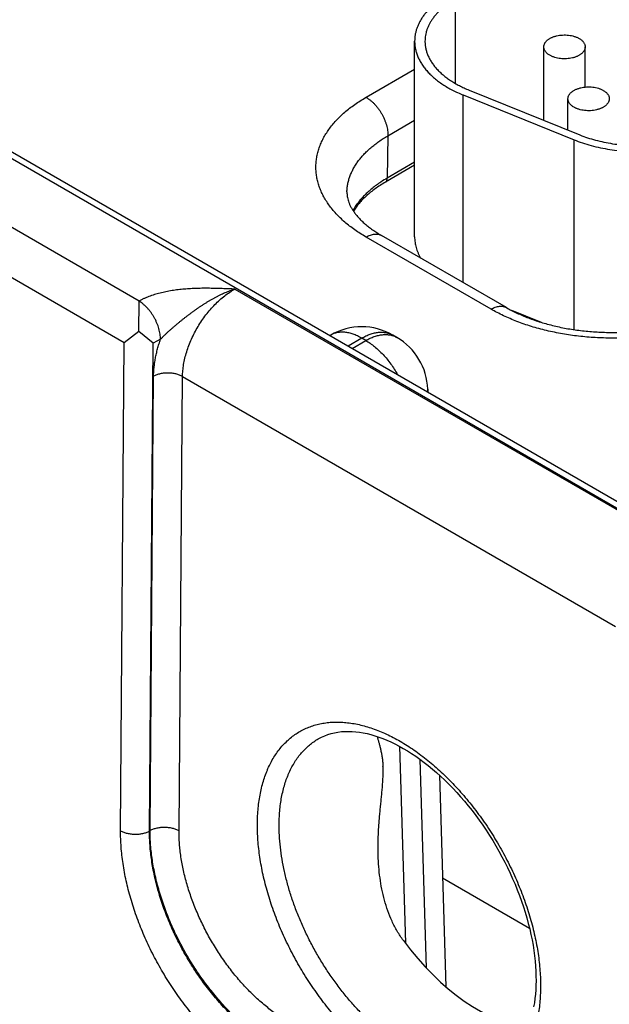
# Model space of a CAD drawing. Header units: inches. Extents: x 0 to 34, y 0 to 22.
# Tile 66 of 124: x 24.243 to 24.814, y 15.68 to 16.632. Entities that reach past the tile are written whole.
import ezdxf

# ---------------------------------------------------------------- set-up
doc = ezdxf.new("R2010")
doc.units = ezdxf.units.IN
doc.header["$LTSCALE"] = 1.87
doc.header["$MEASUREMENT"] = 0
doc.layers.get('0').update_dxf_attribs({"linetype": 'CONTINUOUS'})

msp = doc.modelspace()

# ---------------------------------------------------------------- linework, layer by layer
at = {"color": 7, "linetype": 'CONTINUOUS'}
for p, q in [((21.71096, 17.95587), (26.94226, 14.93538)), ((21.72047, 17.95681), (26.95177, 14.93633)), ((24.66478, 16.65238), (24.66478, 16.57074)), ((24.6255, 16.42213), (24.6255, 16.61155)), ((24.7505, 16.535), (24.7505, 16.60604)), ((24.7905, 16.56721), (24.7905, 16.60604)), ((24.5785, 16.55728), (24.6255, 16.58442)), ((24.6724, 16.37805), (24.6724, 16.55952)), ((24.6724, 16.55952), (24.7797, 16.51614)), ((24.67814, 16.56425), (24.78544, 16.52087)), ((24.77383, 16.52557), (24.77383, 16.55582)), ((24.59971, 16.52011), (24.6255, 16.535)), ((24.59971, 16.52011), (24.59908, 16.47914)), ((24.7797, 16.3325), (24.7797, 16.51614)), ((24.6255, 16.49147), (24.59722, 16.47514)), ((24.6255, 16.49439), (24.59908, 16.47914)), ((24.3589, 16.36016), (24.19636, 16.45401)), ((24.69941, 16.3523), (24.5785, 16.42212)), ((24.71441, 16.35379), (24.5935, 16.4236)), ((24.34464, 16.31962), (24.1682, 16.42149)), ((24.45158, 16.37171), (24.87396, 16.12783)), ((24.3586, 16.33058), (24.3589, 16.3601)), ((24.7191, 16.35122), (24.74783, 16.33961)), ((24.3586, 16.33058), (24.34464, 16.31962)), ((24.37267, 16.31926), (24.3586, 16.33058)), ((24.54427, 16.32723), (24.54354, 16.32681)), ((24.60821, 16.32495), (24.60427, 16.32723)), ((24.60427, 16.32723), (24.60427, 16.32723)), ((24.34102, 15.84778), (24.34464, 16.31962)), ((24.36906, 15.8475), (24.37267, 16.31926)), ((24.37969, 16.32318), (24.37267, 16.31926)), ((24.57427, 16.32425), (24.56112, 16.31666)), ((24.56505, 16.31438), (24.57821, 16.32198)), ((24.57821, 16.32198), (24.57427, 16.32425)), ((24.36958, 15.8478), (24.37294, 16.2874)), ((24.39761, 15.84751), (24.40098, 16.28711)), ((24.40098, 16.28711), (24.81991, 16.04523)), ((24.63818, 16.2748), (24.63826, 16.27212)), ((24.61086, 15.92941), (24.61662, 15.73881)), ((24.63068, 15.91685), (24.63679, 15.71487)), ((24.64947, 15.90149), (24.65565, 15.69678)), ((24.36958, 15.8478), (24.36906, 15.8475)), ((24.73666, 15.75324), (24.65248, 15.80184))]:
    msp.add_line(p, q, dxfattribs=at)
for points in [[(24.53339, 15.93722), (24.53555, 15.93834), (24.53856, 15.93969), (24.54165, 15.94085), (24.54481, 15.94181), (24.54804, 15.94259), (24.55133, 15.94318), (24.55467, 15.94359), (24.55806, 15.94382), (24.56151, 15.94388), (24.565, 15.94377), (24.56854, 15.94349), (24.57213, 15.94305), (24.57578, 15.94244), (24.57947, 15.94167), (24.58321, 15.94073), (24.587, 15.93963), (24.59083, 15.93837), (24.59469, 15.93695), (24.59859, 15.93536), (24.60253, 15.93361), (24.60649, 15.93169), (24.61048, 15.92962), (24.61448, 15.92739), (24.61851, 15.925), (24.62254, 15.92245), (24.62658, 15.91975), (24.63062, 15.91689), (24.63466, 15.91388), (24.63869, 15.91073), (24.6427, 15.90742), (24.6467, 15.90398), (24.65067, 15.9004), (24.65462, 15.89669), (24.65853, 15.89284), (24.6624, 15.88886), (24.66622, 15.88477), (24.67, 15.88056), (24.67373, 15.87623), (24.67739, 15.87179), (24.681, 15.86725), (24.68454, 15.86261), (24.688, 15.85788), (24.69139, 15.85306), (24.69471, 15.84816), (24.69793, 15.84318), (24.70107, 15.83813), (24.70412, 15.83301), (24.70707, 15.82784), (24.70993, 15.82261), (24.71268, 15.81734), (24.71533, 15.81202), (24.71787, 15.80667), (24.7203, 15.8013), (24.72262, 15.7959), (24.72482, 15.79048), (24.7269, 15.78506), (24.72886, 15.77964), (24.7307, 15.77421), (24.73241, 15.7688), (24.734, 15.76341), (24.73546, 15.75804), (24.73679, 15.7527), (24.738, 15.7474), (24.73907, 15.74214), (24.74001, 15.73693), (24.74082, 15.73178), (24.7415, 15.72668), (24.74204, 15.72165), (24.74246, 15.7167), (24.74275, 15.71182), (24.7429, 15.70702), (24.74293, 15.70249)], [(24.74293, 15.70249), (24.74284, 15.69822), (24.74263, 15.69386), (24.74231, 15.6896), (24.74187, 15.68543), (24.74132, 15.68136), (24.74065, 15.6774)]]:
    msp.add_lwpolyline(points, dxfattribs=at)
for centre, radius, start, end in [((24.6607, 16.37235), 0.12329, 119.98732, 123.37468), ((24.57427, 16.27526), 0.06, 60.00506, 119.99494), ((24.57821, 16.27299), 0.06, 1.73176, 59.99838), ((24.6181, 16.2742), 0.02009, 354.34285, 1.72407)]:
    msp.add_arc(centre, radius, start, end, dxfattribs=at)
msp.add_ellipse((24.68423, 15.81804), major_axis=(-0.09085, 0.15208), ratio=0.567168, start_param=-4.54207, end_param=-3.534767, dxfattribs=at)
for points, knots in [([(24.65771, 16.65646), (24.65646, 16.65574), (24.654, 16.65425), (24.65048, 16.65189), (24.64715, 16.64943), (24.64404, 16.64689), (24.64115, 16.64425), (24.63848, 16.64154), (24.63605, 16.63876), (24.63386, 16.6359), (24.63191, 16.63299), (24.63021, 16.63003), (24.62876, 16.62702), (24.62757, 16.62397), (24.62665, 16.6209), (24.62598, 16.61779), (24.62558, 16.61468), (24.6255, 16.61259), (24.6255, 16.61155)], [0, 0, 0, 0, 0.075234, 0.14856, 0.219957, 0.28942, 0.356963, 0.422622, 0.486452, 0.548535, 0.608975, 0.667902, 0.725471, 0.781862, 0.83728, 0.891946, 0.946102, 1, 1, 1, 1]), ([(24.66478, 16.65238), (24.66364, 16.65172), (24.66141, 16.65037), (24.6582, 16.64822), (24.65518, 16.64599), (24.65235, 16.64367), (24.64972, 16.64128), (24.6473, 16.63882), (24.64509, 16.63628), (24.6431, 16.63369), (24.64132, 16.63104), (24.63978, 16.62835), (24.63847, 16.62561), (24.63739, 16.62284), (24.63654, 16.62005), (24.63594, 16.61723), (24.63558, 16.61439), (24.6355, 16.6125), (24.6355, 16.61155)], [0, 0, 0, 0, 0.075234, 0.14856, 0.219957, 0.28942, 0.356963, 0.422622, 0.486452, 0.548535, 0.608975, 0.667902, 0.725471, 0.781862, 0.83728, 0.891946, 0.946102, 1, 1, 1, 1]), ([(24.7505, 16.60604), (24.7505, 16.60633), (24.75053, 16.6069), (24.7507, 16.60775), (24.75097, 16.60859), (24.75135, 16.60941), (24.75183, 16.61022), (24.75241, 16.611), (24.7531, 16.61176), (24.75387, 16.61248), (24.75473, 16.61317), (24.75568, 16.61382), (24.75671, 16.61442), (24.75782, 16.61499), (24.75899, 16.6155), (24.76022, 16.61596), (24.76151, 16.61637), (24.76331, 16.61685), (24.76565, 16.61729), (24.76854, 16.61758), (24.77147, 16.61762), (24.77439, 16.61741), (24.77721, 16.61696), (24.77947, 16.61639), (24.78119, 16.61581), (24.7824, 16.61533), (24.78355, 16.6148), (24.78429, 16.61441), (24.78464, 16.61421)], [0, 0, 0, 0, 0.021327, 0.042883, 0.064883, 0.087523, 0.110967, 0.135348, 0.160765, 0.187283, 0.21494, 0.243743, 0.273677, 0.304704, 0.336769, 0.369798, 0.403707, 0.438397, 0.509664, 0.582667, 0.656378, 0.729734, 0.80169, 0.871263, 0.904889, 0.937606, 0.969332, 1, 1, 1, 1]), ([(24.78464, 16.61421), (24.78509, 16.61395), (24.78595, 16.6134), (24.78712, 16.6125), (24.78814, 16.61152), (24.78898, 16.6105), (24.78965, 16.60943), (24.79006, 16.60849), (24.79029, 16.60774), (24.79041, 16.60718), (24.79048, 16.60661), (24.7905, 16.60623), (24.7905, 16.60604)], [0, 0, 0, 0, 0.148575, 0.28944, 0.422636, 0.548532, 0.667869, 0.781787, 0.837223, 0.891908, 0.946083, 1, 1, 1, 1]), ([(24.6255, 16.61155), (24.6255, 16.61092), (24.62553, 16.60964), (24.62568, 16.60774), (24.62592, 16.60584), (24.62639, 16.6033), (24.62722, 16.60014), (24.6286, 16.5964), (24.63037, 16.59272), (24.63252, 16.58911), (24.63504, 16.58558), (24.63792, 16.58215), (24.64115, 16.57882), (24.64471, 16.57562), (24.64861, 16.57254), (24.65281, 16.5696), (24.65731, 16.56682), (24.66209, 16.56419), (24.66714, 16.56174), (24.67062, 16.56024), (24.6724, 16.55952)], [0, 0, 0, 0, 0.025681, 0.051408, 0.077226, 0.103182, 0.155659, 0.209187, 0.264062, 0.320539, 0.378832, 0.43911, 0.501498, 0.566082, 0.632907, 0.701986, 0.773296, 0.84679, 0.92239, 1, 1, 1, 1]), ([(24.6355, 16.61155), (24.6355, 16.6104), (24.63562, 16.60807), (24.63616, 16.60461), (24.63706, 16.60117), (24.63832, 16.59778), (24.63993, 16.59443), (24.64188, 16.59115), (24.64417, 16.58794), (24.64679, 16.58482), (24.64972, 16.5818), (24.65297, 16.57888), (24.65651, 16.57609), (24.66033, 16.57342), (24.66442, 16.57089), (24.66877, 16.5685), (24.67335, 16.56627), (24.67652, 16.56491), (24.67814, 16.56425)], [0, 0, 0, 0, 0.051392, 0.103151, 0.15563, 0.20916, 0.264037, 0.320516, 0.378811, 0.43909, 0.501481, 0.566067, 0.632895, 0.701976, 0.773289, 0.846784, 0.922388, 1, 1, 1, 1]), ([(24.75635, 16.59788), (24.7559, 16.59814), (24.75505, 16.59868), (24.75387, 16.59959), (24.75286, 16.60056), (24.75201, 16.60159), (24.75134, 16.60266), (24.75093, 16.60359), (24.75071, 16.60434), (24.75059, 16.60491), (24.75051, 16.60547), (24.7505, 16.60585), (24.7505, 16.60604)], [0, 0, 0, 0, 0.148575, 0.28944, 0.422636, 0.548532, 0.667869, 0.781787, 0.837223, 0.891908, 0.946083, 1, 1, 1, 1]), ([(24.7905, 16.60604), (24.7905, 16.60576), (24.79046, 16.60519), (24.7903, 16.60434), (24.79002, 16.6035), (24.78965, 16.60267), (24.78916, 16.60187), (24.78858, 16.60108), (24.7879, 16.60033), (24.78712, 16.59961), (24.78626, 16.59892), (24.78531, 16.59827), (24.78428, 16.59766), (24.78318, 16.5971), (24.78201, 16.59659), (24.78077, 16.59612), (24.77948, 16.59571), (24.77768, 16.59524), (24.77534, 16.5948), (24.77245, 16.59451), (24.76952, 16.59447), (24.76661, 16.59467), (24.76378, 16.59512), (24.76152, 16.5957), (24.7598, 16.59627), (24.75859, 16.59675), (24.75744, 16.59728), (24.75671, 16.59767), (24.75635, 16.59788)], [0, 0, 0, 0, 0.021327, 0.042883, 0.064883, 0.087523, 0.110967, 0.135348, 0.160765, 0.187283, 0.21494, 0.243743, 0.273677, 0.304704, 0.336769, 0.369798, 0.403707, 0.438397, 0.509664, 0.582667, 0.656378, 0.729734, 0.80169, 0.871263, 0.904889, 0.937606, 0.969332, 1, 1, 1, 1]), ([(24.77383, 16.55582), (24.77383, 16.55611), (24.77387, 16.55668), (24.77403, 16.55753), (24.7743, 16.55837), (24.77468, 16.55919), (24.77517, 16.56), (24.77575, 16.56078), (24.77643, 16.56154), (24.7772, 16.56226), (24.77807, 16.56295), (24.77902, 16.5636), (24.78005, 16.56421), (24.78115, 16.56477), (24.78232, 16.56528), (24.78356, 16.56574), (24.78485, 16.56615), (24.78665, 16.56663), (24.78899, 16.56707), (24.79188, 16.56736), (24.79481, 16.5674), (24.79772, 16.56719), (24.80055, 16.56675), (24.80281, 16.56617), (24.80452, 16.5656), (24.80574, 16.56512), (24.80689, 16.56459), (24.80762, 16.56419), (24.80797, 16.56399)], [0, 0, 0, 0, 0.021327, 0.042883, 0.064883, 0.087523, 0.110967, 0.135348, 0.160765, 0.187283, 0.21494, 0.243743, 0.273677, 0.304704, 0.336769, 0.369798, 0.403707, 0.438397, 0.509664, 0.582667, 0.656378, 0.729734, 0.80169, 0.871263, 0.904889, 0.937606, 0.969332, 1, 1, 1, 1]), ([(24.5785, 16.42212), (24.57661, 16.42321), (24.57292, 16.42544), (24.56761, 16.42899), (24.5626, 16.43269), (24.55792, 16.43652), (24.55357, 16.44049), (24.54956, 16.44457), (24.5459, 16.44876), (24.5426, 16.45305), (24.53966, 16.45743), (24.53711, 16.46189), (24.53493, 16.46642), (24.53314, 16.47101), (24.53175, 16.47564), (24.53075, 16.4803), (24.53015, 16.485), (24.52995, 16.4897), (24.53015, 16.4944), (24.53075, 16.49909), (24.53175, 16.50376), (24.53314, 16.50839), (24.53493, 16.51298), (24.53711, 16.51751), (24.53966, 16.52197), (24.5426, 16.52635), (24.5459, 16.53064), (24.54956, 16.53483), (24.55357, 16.53891), (24.55792, 16.54287), (24.5626, 16.54671), (24.56761, 16.5504), (24.57292, 16.55395), (24.57661, 16.55619), (24.5785, 16.55728)], [0, 0, 0, 0, 0.037617, 0.07428, 0.109978, 0.14471, 0.178482, 0.211311, 0.243226, 0.274268, 0.304487, 0.333951, 0.362735, 0.390931, 0.41864, 0.445973, 0.473051, 0.5, 0.526949, 0.554027, 0.58136, 0.609069, 0.637265, 0.666049, 0.695513, 0.725732, 0.756774, 0.788689, 0.821518, 0.85529, 0.890022, 0.92572, 0.962383, 1, 1, 1, 1]), ([(24.5785, 16.55728), (24.57922, 16.55686), (24.58065, 16.55595), (24.58273, 16.55439), (24.58476, 16.55261), (24.58674, 16.55064), (24.58863, 16.5485), (24.59043, 16.5462), (24.59211, 16.54377), (24.59365, 16.54123), (24.59505, 16.53861), (24.59628, 16.53594), (24.59735, 16.53323), (24.59822, 16.53052), (24.59891, 16.52783), (24.59939, 16.52519), (24.59967, 16.52262), (24.59972, 16.52093), (24.59971, 16.52011)], [0, 0, 0, 0, 0.055934, 0.1144, 0.175151, 0.237883, 0.302243, 0.367845, 0.434277, 0.501107, 0.567898, 0.634214, 0.699626, 0.763726, 0.826132, 0.886499, 0.944534, 1, 1, 1, 1]), ([(24.77969, 16.54766), (24.77924, 16.54792), (24.77838, 16.54846), (24.77721, 16.54937), (24.77619, 16.55034), (24.77534, 16.55137), (24.77468, 16.55244), (24.77427, 16.55337), (24.77404, 16.55413), (24.77392, 16.55469), (24.77385, 16.55526), (24.77383, 16.55564), (24.77383, 16.55582)], [0, 0, 0, 0, 0.148575, 0.28944, 0.422636, 0.548532, 0.667869, 0.781787, 0.837223, 0.891908, 0.946083, 1, 1, 1, 1]), ([(24.81383, 16.55582), (24.81383, 16.55554), (24.81379, 16.55497), (24.81363, 16.55412), (24.81336, 16.55328), (24.81298, 16.55246), (24.8125, 16.55165), (24.81191, 16.55087), (24.81123, 16.55011), (24.81046, 16.54939), (24.80959, 16.5487), (24.80864, 16.54805), (24.80762, 16.54744), (24.80651, 16.54688), (24.80534, 16.54637), (24.80411, 16.54591), (24.80282, 16.5455), (24.80102, 16.54502), (24.79867, 16.54458), (24.79578, 16.54429), (24.79285, 16.54425), (24.78994, 16.54446), (24.78712, 16.5449), (24.78485, 16.54548), (24.78314, 16.54605), (24.78192, 16.54653), (24.78078, 16.54706), (24.78004, 16.54746), (24.77969, 16.54766)], [0, 0, 0, 0, 0.021327, 0.042883, 0.064883, 0.087523, 0.110967, 0.135348, 0.160765, 0.187283, 0.21494, 0.243743, 0.273677, 0.304704, 0.336769, 0.369798, 0.403707, 0.438397, 0.509664, 0.582667, 0.656378, 0.729734, 0.80169, 0.871263, 0.904889, 0.937606, 0.969332, 1, 1, 1, 1]), ([(24.80797, 16.56399), (24.80842, 16.56373), (24.80928, 16.56319), (24.81046, 16.56228), (24.81147, 16.56131), (24.81232, 16.56028), (24.81299, 16.55921), (24.8134, 16.55828), (24.81362, 16.55752), (24.81374, 16.55696), (24.81382, 16.55639), (24.81383, 16.55601), (24.81383, 16.55582)], [0, 0, 0, 0, 0.148575, 0.28944, 0.422636, 0.548532, 0.667869, 0.781787, 0.837223, 0.891908, 0.946083, 1, 1, 1, 1]), ([(24.78544, 16.52087), (24.78786, 16.51989), (24.79285, 16.51807), (24.80058, 16.51575), (24.80863, 16.51383), (24.81695, 16.51232), (24.82545, 16.51123), (24.83409, 16.51058), (24.8428, 16.51036), (24.8515, 16.51058), (24.86014, 16.51123), (24.86865, 16.51232), (24.87696, 16.51383), (24.88501, 16.51575), (24.89275, 16.51807), (24.9001, 16.52076), (24.90702, 16.52382), (24.91141, 16.52613), (24.91351, 16.52734)], [0, 0, 0, 0, 0.059332, 0.120484, 0.183202, 0.247205, 0.312189, 0.377837, 0.443819, 0.509801, 0.575449, 0.640433, 0.704436, 0.767155, 0.828307, 0.887638, 0.944929, 1, 1, 1, 1]), ([(24.56002, 16.46574), (24.56005, 16.467), (24.56021, 16.46953), (24.56077, 16.47331), (24.56164, 16.47707), (24.56283, 16.48079), (24.56432, 16.48448), (24.56613, 16.48812), (24.56823, 16.49171), (24.57064, 16.49523), (24.57333, 16.49868), (24.57631, 16.50205), (24.57957, 16.50533), (24.58309, 16.50851), (24.58688, 16.5116), (24.59092, 16.51457), (24.59521, 16.51743), (24.59818, 16.51923), (24.59971, 16.52011)], [0, 0, 0, 0, 0.053818, 0.107949, 0.162634, 0.218103, 0.274568, 0.332222, 0.391235, 0.451754, 0.5139, 0.577773, 0.643448, 0.710977, 0.780392, 0.851708, 0.924918, 1, 1, 1, 1]), ([(24.7797, 16.51614), (24.78237, 16.51507), (24.78785, 16.51306), (24.79636, 16.51051), (24.80522, 16.50839), (24.81436, 16.50673), (24.82372, 16.50554), (24.83322, 16.50482), (24.8428, 16.50458), (24.85237, 16.50482), (24.86187, 16.50554), (24.87123, 16.50673), (24.88037, 16.50839), (24.88923, 16.51051), (24.89774, 16.51306), (24.90583, 16.51602), (24.91345, 16.51938), (24.91827, 16.52193), (24.92058, 16.52326)], [0, 0, 0, 0, 0.059332, 0.120484, 0.183202, 0.247205, 0.312189, 0.377837, 0.443819, 0.509801, 0.575449, 0.640433, 0.704436, 0.767155, 0.828307, 0.887638, 0.944929, 1, 1, 1, 1]), ([(24.59722, 16.47514), (24.59736, 16.47522), (24.59764, 16.47542), (24.59801, 16.47577), (24.59833, 16.4762), (24.59859, 16.47669), (24.5988, 16.47723), (24.59896, 16.47782), (24.59905, 16.47847), (24.59908, 16.47891), (24.59908, 16.47914)], [0, 0, 0, 0, 0.108527, 0.219013, 0.333245, 0.452714, 0.578548, 0.711495, 0.851952, 1, 1, 1, 1]), ([(24.59288, 16.47531), (24.59139, 16.47433), (24.58849, 16.47231), (24.58435, 16.46913), (24.5805, 16.46583), (24.57694, 16.46242), (24.57368, 16.45891), (24.57073, 16.45531), (24.5681, 16.45163), (24.56654, 16.44909), (24.56582, 16.44782)], [0, 0, 0, 0, 0.137802, 0.271827, 0.402082, 0.528611, 0.651506, 0.770902, 0.886988, 1, 1, 1, 1]), ([(24.59722, 16.47514), (24.59549, 16.47414), (24.59213, 16.4721), (24.58734, 16.46884), (24.5829, 16.46546), (24.57882, 16.46197), (24.57511, 16.45838), (24.57177, 16.45471), (24.56883, 16.45098), (24.56709, 16.44842), (24.56629, 16.44713)], [0, 0, 0, 0, 0.142193, 0.279583, 0.412048, 0.539512, 0.661955, 0.779422, 0.892033, 1, 1, 1, 1]), ([(24.56002, 16.46574), (24.56001, 16.46501), (24.56003, 16.46391), (24.56016, 16.46244), (24.56036, 16.46094), (24.56074, 16.45902), (24.56141, 16.45665), (24.56234, 16.4542), (24.56354, 16.45164), (24.56504, 16.44899), (24.56685, 16.44625), (24.569, 16.44344), (24.57148, 16.44057), (24.57432, 16.43768), (24.5775, 16.43478), (24.58102, 16.4319), (24.58487, 16.42905), (24.58905, 16.42625), (24.59198, 16.42448), (24.5935, 16.4236)], [0, 0, 0, 0, 0.038958, 0.058651, 0.078606, 0.11977, 0.163252, 0.209735, 0.259779, 0.313814, 0.372147, 0.434967, 0.502367, 0.574361, 0.650897, 0.731878, 0.817166, 0.906601, 1, 1, 1, 1]), ([(24.5785, 16.42212), (24.57917, 16.42251), (24.58053, 16.42322), (24.58259, 16.42406), (24.58461, 16.42465), (24.58658, 16.42498), (24.58817, 16.42503), (24.5894, 16.42494), (24.59028, 16.42481), (24.59113, 16.42461), (24.59196, 16.42434), (24.59275, 16.42401), (24.59325, 16.42375), (24.5935, 16.4236)], [0, 0, 0, 0, 0.148568, 0.289427, 0.422615, 0.548501, 0.667827, 0.72541, 0.781814, 0.837244, 0.891923, 0.946091, 1, 1, 1, 1]), ([(24.6255, 16.42213), (24.6255, 16.42127), (24.62556, 16.41954), (24.62583, 16.41695), (24.62629, 16.41437), (24.62693, 16.4118), (24.62775, 16.40925), (24.62875, 16.40672), (24.62993, 16.40422), (24.63082, 16.40259), (24.6313, 16.40178)], [0, 0, 0, 0, 0.120987, 0.242375, 0.364557, 0.487916, 0.612814, 0.739591, 0.868558, 1, 1, 1, 1]), ([(24.45158, 16.37171), (24.44955, 16.37179), (24.44548, 16.37196), (24.43937, 16.3722), (24.43326, 16.37238), (24.42715, 16.37249), (24.42103, 16.3725), (24.41593, 16.37241), (24.41186, 16.37227), (24.40881, 16.37212), (24.40577, 16.37193), (24.40274, 16.37169), (24.39972, 16.37141), (24.39572, 16.37097), (24.39078, 16.37029), (24.38494, 16.36924), (24.37925, 16.36796), (24.37376, 16.36642), (24.36934, 16.36491), (24.36636, 16.36373), (24.36472, 16.36303), (24.36351, 16.36249), (24.36232, 16.36193), (24.36116, 16.36136), (24.36002, 16.36077), (24.35927, 16.36036), (24.3589, 16.36016)], [0, 0, 0, 0, 0.064622, 0.129264, 0.193941, 0.258655, 0.323387, 0.388097, 0.420423, 0.452714, 0.484955, 0.51713, 0.549219, 0.581201, 0.644741, 0.707526, 0.769292, 0.829745, 0.888563, 0.917261, 0.931414, 0.945428, 0.959302, 0.973027, 0.986593, 1, 1, 1, 1]), ([(24.45158, 16.37171), (24.45077, 16.37144), (24.44914, 16.37088), (24.44671, 16.36998), (24.44429, 16.36902), (24.44187, 16.368), (24.43945, 16.36692), (24.43745, 16.36597), (24.43585, 16.36518), (24.43425, 16.36438), (24.43226, 16.36333), (24.42988, 16.36203), (24.42751, 16.36069), (24.42516, 16.35929), (24.42321, 16.35809), (24.42166, 16.35711), (24.42012, 16.35612), (24.41819, 16.35486), (24.4159, 16.35331), (24.41362, 16.35172), (24.41136, 16.35011), (24.40911, 16.34846), (24.40688, 16.3468), (24.40466, 16.3451), (24.40246, 16.34339), (24.40027, 16.34166), (24.3981, 16.3399), (24.39595, 16.33813), (24.39381, 16.33634), (24.39169, 16.33453), (24.38994, 16.333), (24.38856, 16.33177), (24.38753, 16.33084), (24.3865, 16.32991), (24.38549, 16.32897), (24.38449, 16.32802), (24.3835, 16.32707), (24.38252, 16.32611), (24.38156, 16.32514), (24.38061, 16.32416), (24.37999, 16.32351), (24.37969, 16.32318)], [0, 0, 0, 0, 0.029372, 0.058981, 0.088813, 0.118861, 0.149121, 0.179582, 0.194883, 0.210229, 0.241049, 0.272034, 0.303168, 0.334435, 0.365822, 0.381556, 0.397315, 0.428901, 0.460565, 0.492294, 0.524077, 0.555902, 0.58776, 0.619642, 0.65154, 0.683447, 0.715357, 0.747263, 0.779155, 0.811022, 0.842847, 0.858736, 0.874605, 0.890448, 0.90626, 0.922034, 0.937761, 0.953433, 0.969038, 0.984566, 1, 1, 1, 1]), ([(24.40098, 16.28711), (24.40099, 16.28903), (24.40119, 16.29293), (24.40196, 16.29886), (24.40321, 16.30494), (24.40491, 16.3111), (24.40705, 16.3173), (24.40961, 16.32348), (24.41257, 16.32956), (24.4159, 16.33551), (24.41957, 16.34126), (24.42354, 16.34675), (24.42777, 16.35194), (24.43223, 16.35678), (24.43688, 16.36122), (24.44166, 16.36521), (24.44654, 16.36873), (24.4499, 16.37078), (24.45158, 16.37171)], [0, 0, 0, 0, 0.055899, 0.114223, 0.174746, 0.237187, 0.30122, 0.366485, 0.432593, 0.499144, 0.565724, 0.631921, 0.69733, 0.761563, 0.824255, 0.885075, 0.943734, 1, 1, 1, 1]), ([(24.37969, 16.32318), (24.37969, 16.324), (24.37961, 16.32567), (24.37931, 16.32822), (24.37881, 16.33085), (24.37813, 16.33351), (24.37725, 16.3362), (24.37621, 16.33888), (24.37499, 16.34153), (24.37362, 16.34413), (24.37212, 16.34664), (24.37048, 16.34905), (24.36874, 16.35133), (24.3669, 16.35346), (24.36498, 16.35542), (24.363, 16.35719), (24.36099, 16.35876), (24.3596, 16.35968), (24.3589, 16.3601)], [0, 0, 0, 0, 0.055916, 0.114368, 0.175102, 0.237812, 0.302147, 0.36772, 0.434122, 0.500926, 0.567698, 0.634004, 0.699419, 0.763536, 0.825974, 0.886388, 0.944477, 1, 1, 1, 1]), ([(24.69941, 16.3523), (24.70009, 16.35269), (24.70144, 16.3534), (24.7035, 16.35424), (24.70552, 16.35483), (24.70749, 16.35516), (24.70909, 16.35522), (24.71031, 16.35513), (24.7112, 16.35499), (24.71205, 16.35479), (24.71287, 16.35452), (24.71366, 16.35419), (24.71417, 16.35393), (24.71441, 16.35379)], [0, 0, 0, 0, 0.148568, 0.289427, 0.422615, 0.548501, 0.667827, 0.72541, 0.781814, 0.837244, 0.891923, 0.946091, 1, 1, 1, 1]), ([(24.93351, 16.3523), (24.93157, 16.35118), (24.9276, 16.349), (24.92144, 16.34594), (24.91504, 16.34306), (24.90839, 16.34036), (24.90153, 16.33785), (24.89446, 16.33554), (24.88721, 16.33344), (24.87978, 16.33154), (24.8722, 16.32985), (24.86449, 16.32838), (24.85666, 16.32713), (24.84874, 16.32611), (24.84074, 16.3253), (24.82998, 16.32454), (24.81646, 16.32416), (24.80294, 16.32454), (24.79218, 16.3253), (24.78418, 16.32611), (24.77625, 16.32713), (24.76843, 16.32838), (24.76071, 16.32985), (24.75314, 16.33154), (24.74571, 16.33344), (24.73846, 16.33554), (24.73139, 16.33785), (24.72452, 16.34036), (24.71788, 16.34306), (24.71148, 16.34594), (24.70532, 16.349), (24.70135, 16.35118), (24.69941, 16.3523)], [0, 0, 0, 0, 0.027597, 0.055844, 0.084717, 0.114188, 0.144225, 0.174793, 0.205853, 0.237364, 0.269281, 0.301559, 0.334149, 0.367002, 0.400067, 0.433291, 0.5, 0.566709, 0.599933, 0.632998, 0.665851, 0.698441, 0.730719, 0.762636, 0.794147, 0.825207, 0.855775, 0.885812, 0.915283, 0.944156, 0.972403, 1, 1, 1, 1]), ([(24.71441, 16.35379), (24.71601, 16.35287), (24.71931, 16.35105), (24.72446, 16.3485), (24.72988, 16.34607), (24.73555, 16.34377), (24.74146, 16.34163), (24.74758, 16.33964), (24.7539, 16.33781), (24.7604, 16.33616), (24.76706, 16.33469), (24.77386, 16.3334), (24.78078, 16.3323), (24.78779, 16.3314), (24.79489, 16.33069), (24.80445, 16.33002), (24.81646, 16.32968), (24.82847, 16.33002), (24.83803, 16.33069), (24.84512, 16.3314), (24.85214, 16.3323), (24.85906, 16.3334), (24.86586, 16.33469), (24.87252, 16.33616), (24.87902, 16.33781), (24.88534, 16.33964), (24.89146, 16.34163), (24.89737, 16.34377), (24.90304, 16.34607), (24.90846, 16.3485), (24.9136, 16.35105), (24.9169, 16.35287), (24.9185, 16.35379)], [0, 0, 0, 0, 0.026154, 0.053279, 0.081317, 0.110207, 0.139886, 0.170291, 0.20136, 0.233027, 0.265227, 0.297895, 0.330965, 0.36437, 0.398044, 0.431919, 0.5, 0.568081, 0.601956, 0.63563, 0.669035, 0.702105, 0.734773, 0.766973, 0.79864, 0.829709, 0.860114, 0.889793, 0.918683, 0.946721, 0.973846, 1, 1, 1, 1]), ([(24.57427, 16.32425), (24.57292, 16.32503), (24.57086, 16.32611), (24.56807, 16.32733), (24.56537, 16.32835), (24.56267, 16.32913), (24.56, 16.32966), (24.55805, 16.32992), (24.55615, 16.33004), (24.55428, 16.33004), (24.55247, 16.3299), (24.55071, 16.32963), (24.549, 16.32923), (24.54735, 16.3287), (24.54577, 16.32804), (24.54476, 16.32751), (24.54427, 16.32723)], [0, 0, 0, 0, 0.14854, 0.219945, 0.289416, 0.422581, 0.486418, 0.548507, 0.608952, 0.667884, 0.725458, 0.781853, 0.837274, 0.891943, 0.946101, 1, 1, 1, 1]), ([(24.57427, 16.32425), (24.57562, 16.32503), (24.57768, 16.32611), (24.58047, 16.32733), (24.58317, 16.32835), (24.58586, 16.32913), (24.58854, 16.32966), (24.59048, 16.32992), (24.59239, 16.33004), (24.59425, 16.33004), (24.59607, 16.3299), (24.59783, 16.32963), (24.59954, 16.32923), (24.60119, 16.3287), (24.60277, 16.32804), (24.60378, 16.32751), (24.60427, 16.32723)], [0, 0, 0, 0, 0.14854, 0.219945, 0.289416, 0.422581, 0.486418, 0.548507, 0.608952, 0.667884, 0.725458, 0.781853, 0.837274, 0.891943, 0.946101, 1, 1, 1, 1]), ([(24.57821, 16.32198), (24.57956, 16.32276), (24.58161, 16.32384), (24.58441, 16.32505), (24.5871, 16.32607), (24.5898, 16.32686), (24.59248, 16.32739), (24.59442, 16.32764), (24.59633, 16.32777), (24.59819, 16.32777), (24.60001, 16.32763), (24.60177, 16.32736), (24.60348, 16.32696), (24.60513, 16.32642), (24.60671, 16.32576), (24.60772, 16.32524), (24.60821, 16.32495)], [0, 0, 0, 0, 0.148542, 0.219948, 0.289419, 0.422584, 0.486421, 0.548509, 0.608954, 0.667885, 0.725458, 0.781853, 0.837273, 0.891942, 0.9461, 1, 1, 1, 1]), ([(24.37294, 16.2874), (24.37295, 16.28881), (24.37305, 16.29166), (24.37339, 16.29598), (24.37394, 16.30039), (24.37469, 16.30487), (24.37564, 16.3094), (24.37679, 16.31398), (24.37813, 16.31859), (24.37915, 16.32165), (24.37969, 16.32318)], [0, 0, 0, 0, 0.115519, 0.23407, 0.355522, 0.479718, 0.606475, 0.735591, 0.866844, 1, 1, 1, 1]), ([(24.57821, 16.32198), (24.57967, 16.32113), (24.58259, 16.31927), (24.58683, 16.31607), (24.59097, 16.31243), (24.59499, 16.30839), (24.59883, 16.30399), (24.60247, 16.29927), (24.60585, 16.29429), (24.60793, 16.29083), (24.60891, 16.28907)], [0, 0, 0, 0, 0.111529, 0.228192, 0.349474, 0.474739, 0.603255, 0.734216, 0.866762, 1, 1, 1, 1]), ([(24.40098, 16.28711), (24.40051, 16.28739), (24.39953, 16.2879), (24.39797, 16.28857), (24.39631, 16.28915), (24.39456, 16.28963), (24.39274, 16.29002), (24.39086, 16.2903), (24.38894, 16.29048), (24.38701, 16.29056), (24.38507, 16.29052), (24.38315, 16.29038), (24.38127, 16.29014), (24.37943, 16.28979), (24.37767, 16.28934), (24.37599, 16.28879), (24.37442, 16.28815), (24.37342, 16.28766), (24.37294, 16.2874)], [0, 0, 0, 0, 0.055795, 0.11408, 0.174617, 0.237111, 0.301226, 0.366589, 0.432804, 0.49946, 0.566134, 0.632405, 0.697861, 0.762102, 0.824755, 0.885479, 0.943975, 1, 1, 1, 1]), ([(24.47338, 15.85453), (24.4734, 15.8571), (24.47354, 15.86217), (24.47409, 15.86966), (24.47497, 15.87692), (24.47617, 15.88394), (24.4777, 15.8907), (24.47955, 15.89719), (24.48136, 15.90238), (24.48297, 15.90638), (24.48466, 15.91022), (24.48696, 15.91483), (24.49004, 15.92006), (24.4934, 15.92494), (24.49705, 15.92946), (24.50098, 15.93361), (24.50517, 15.93738), (24.50962, 15.94076), (24.51431, 15.94373), (24.51923, 15.9463), (24.52437, 15.94846), (24.52972, 15.9502), (24.53527, 15.95151), (24.54099, 15.9524), (24.54688, 15.95286), (24.55292, 15.9529), (24.5591, 15.9525), (24.5654, 15.95168), (24.57181, 15.95043), (24.57831, 15.94876), (24.58488, 15.94668), (24.59152, 15.94418), (24.5982, 15.94128), (24.60491, 15.93798), (24.61163, 15.93428), (24.61834, 15.93021), (24.62504, 15.92576), (24.6317, 15.92095), (24.63831, 15.91579), (24.64486, 15.9103), (24.65132, 15.90448), (24.65768, 15.89835), (24.66393, 15.89192), (24.67005, 15.88521), (24.67602, 15.87824), (24.68184, 15.87102), (24.68748, 15.86358), (24.69294, 15.85592), (24.6982, 15.84806), (24.70325, 15.84004), (24.70808, 15.83185), (24.71267, 15.82353), (24.71702, 15.8151), (24.72111, 15.80657), (24.72493, 15.79797), (24.72847, 15.78931), (24.73174, 15.78061), (24.73471, 15.77191), (24.73738, 15.76321), (24.73975, 15.75455), (24.7418, 15.74593), (24.74354, 15.73738), (24.74496, 15.72893), (24.74605, 15.72058), (24.74682, 15.71237), (24.74726, 15.70431), (24.74734, 15.69899), (24.74732, 15.69636)], [0, 0, 0, 0, 0.015722, 0.031052, 0.045986, 0.060522, 0.074664, 0.088417, 0.101794, 0.108347, 0.114812, 0.12749, 0.139855, 0.151939, 0.163779, 0.175415, 0.186893, 0.198263, 0.209575, 0.220883, 0.232239, 0.243695, 0.2553, 0.267101, 0.279139, 0.291452, 0.304073, 0.317029, 0.330342, 0.344028, 0.358101, 0.372568, 0.387432, 0.402694, 0.418348, 0.434388, 0.450802, 0.467578, 0.4847, 0.50215, 0.519907, 0.537949, 0.556253, 0.574794, 0.593544, 0.612477, 0.631564, 0.650776, 0.670082, 0.689452, 0.708857, 0.728264, 0.747643, 0.766963, 0.786193, 0.805305, 0.824267, 0.843053, 0.861633, 0.879981, 0.898072, 0.915882, 0.933389, 0.950571, 0.967411, 0.983892, 1, 1, 1, 1]), ([(24.49441, 15.85432), (24.49443, 15.85672), (24.49457, 15.86147), (24.49509, 15.86849), (24.49593, 15.87529), (24.49708, 15.88186), (24.49854, 15.88818), (24.5003, 15.89424), (24.50203, 15.89908), (24.50356, 15.90281), (24.50517, 15.90639), (24.50736, 15.91067), (24.51029, 15.91552), (24.51349, 15.92005), (24.51696, 15.92422), (24.52069, 15.92805), (24.52468, 15.9315), (24.5289, 15.93458), (24.53187, 15.93639), (24.53339, 15.93722)], [0, 0, 0, 0, 0.075146, 0.148392, 0.219714, 0.289109, 0.356591, 0.422195, 0.48598, 0.517219, 0.548036, 0.608455, 0.667377, 0.724961, 0.781392, 0.836876, 0.891641, 0.94593, 1, 1, 1, 1]), ([(24.58925, 15.93891), (24.58951, 15.93797), (24.59005, 15.93603), (24.59088, 15.93304), (24.59173, 15.92987), (24.59256, 15.92648), (24.59319, 15.9235), (24.59365, 15.92099), (24.59398, 15.919), (24.59426, 15.91694), (24.59451, 15.9148), (24.59471, 15.91259), (24.59481, 15.91109), (24.59485, 15.91032)], [0, 0, 0, 0, 0.100346, 0.20641, 0.318724, 0.437952, 0.564886, 0.631518, 0.700401, 0.771633, 0.845287, 0.921408, 1, 1, 1, 1]), ([(24.59023, 15.8239), (24.59012, 15.82767), (24.59008, 15.83333), (24.59026, 15.84087), (24.5905, 15.84651), (24.59084, 15.85214), (24.59125, 15.85775), (24.59173, 15.86333), (24.59226, 15.86888), (24.59282, 15.8744), (24.59338, 15.87986), (24.59391, 15.88525), (24.59438, 15.89056), (24.59475, 15.89575), (24.59498, 15.90079), (24.59503, 15.90563), (24.59494, 15.90879), (24.59485, 15.91032)], [0, 0, 0, 0, 0.130679, 0.19596, 0.261164, 0.326254, 0.391186, 0.4559, 0.520316, 0.584325, 0.647779, 0.710469, 0.772113, 0.832343, 0.890711, 0.946737, 1, 1, 1, 1]), ([(24.39761, 15.84751), (24.39714, 15.84779), (24.39616, 15.8483), (24.3946, 15.84897), (24.39294, 15.84955), (24.39119, 15.85003), (24.38937, 15.85042), (24.38749, 15.8507), (24.38558, 15.85088), (24.38364, 15.85096), (24.38171, 15.85092), (24.37979, 15.85078), (24.3779, 15.85054), (24.37607, 15.85019), (24.3743, 15.84974), (24.37263, 15.84919), (24.37105, 15.84855), (24.37005, 15.84806), (24.36958, 15.8478)], [0, 0, 0, 0, 0.055795, 0.11408, 0.174617, 0.237111, 0.301226, 0.366589, 0.432804, 0.49946, 0.566134, 0.632405, 0.697861, 0.762102, 0.824755, 0.885479, 0.943975, 1, 1, 1, 1]), ([(24.74732, 15.69636), (24.7473, 15.69379), (24.74716, 15.68872), (24.74661, 15.68123), (24.74573, 15.67396), (24.74453, 15.66694), (24.74301, 15.66017), (24.74116, 15.65369), (24.73935, 15.64849), (24.73774, 15.64449), (24.73605, 15.64065), (24.73375, 15.63604), (24.73068, 15.63081), (24.72731, 15.62592), (24.72366, 15.6214), (24.71973, 15.61725), (24.71554, 15.61348), (24.7111, 15.6101), (24.7064, 15.60712), (24.70148, 15.60455), (24.69634, 15.60239), (24.69099, 15.60065), (24.68544, 15.59933), (24.67972, 15.59844), (24.67383, 15.59798), (24.66778, 15.59794), (24.66161, 15.59834), (24.6553, 15.59916), (24.6489, 15.60041), (24.6424, 15.60208), (24.63582, 15.60416), (24.62918, 15.60666), (24.6225, 15.60956), (24.61579, 15.61287), (24.60907, 15.61656), (24.60235, 15.62064), (24.59565, 15.62508), (24.58899, 15.62989), (24.58238, 15.63505), (24.57583, 15.64055), (24.56937, 15.64637), (24.56301, 15.65251), (24.55676, 15.65893), (24.55064, 15.66564), (24.54467, 15.67261), (24.53885, 15.67983), (24.5332, 15.68728), (24.52774, 15.69495), (24.52248, 15.7028), (24.51743, 15.71083), (24.5126, 15.71902), (24.50801, 15.72734), (24.50367, 15.73577), (24.49958, 15.7443), (24.49576, 15.75291), (24.49221, 15.76157), (24.48895, 15.77027), (24.48598, 15.77897), (24.48331, 15.78767), (24.48094, 15.79634), (24.47889, 15.80496), (24.47715, 15.81351), (24.47573, 15.82196), (24.47464, 15.83031), (24.47387, 15.83852), (24.47343, 15.84658), (24.47336, 15.8519), (24.47338, 15.85453)], [0, 0, 0, 0, 0.015724, 0.031057, 0.045993, 0.060531, 0.074675, 0.08843, 0.101809, 0.108363, 0.114829, 0.127508, 0.139874, 0.151959, 0.1638, 0.175436, 0.186915, 0.198285, 0.209598, 0.220905, 0.232261, 0.243716, 0.255321, 0.267121, 0.279159, 0.291472, 0.304092, 0.317047, 0.330359, 0.344045, 0.358118, 0.372585, 0.387449, 0.40271, 0.418364, 0.434404, 0.450818, 0.467595, 0.484717, 0.502167, 0.519924, 0.537966, 0.556271, 0.574812, 0.593562, 0.612496, 0.631583, 0.650794, 0.670101, 0.689471, 0.708876, 0.728283, 0.747661, 0.766981, 0.786211, 0.805322, 0.824284, 0.843068, 0.861647, 0.879995, 0.898084, 0.915893, 0.933397, 0.950578, 0.967416, 0.983894, 1, 1, 1, 1]), ([(24.7104, 15.62674), (24.7093, 15.62608), (24.70706, 15.62481), (24.70358, 15.62313), (24.69998, 15.62167), (24.69628, 15.62042), (24.69247, 15.6194), (24.68857, 15.6186), (24.68457, 15.61802), (24.68048, 15.61767), (24.67632, 15.61754), (24.67061, 15.61767), (24.66328, 15.61841), (24.65435, 15.62019), (24.64524, 15.62284), (24.636, 15.62636), (24.62668, 15.63073), (24.61733, 15.63592), (24.608, 15.6419), (24.59874, 15.64864), (24.58961, 15.65611), (24.58064, 15.66426), (24.5719, 15.67304), (24.56342, 15.68242), (24.55525, 15.69234), (24.54744, 15.70275), (24.54003, 15.71358), (24.53306, 15.72478), (24.52658, 15.73629), (24.5206, 15.74805), (24.51517, 15.75999), (24.51032, 15.77205), (24.50607, 15.78415), (24.50245, 15.79624), (24.49947, 15.80825), (24.49715, 15.82012), (24.49551, 15.83177), (24.49456, 15.84314), (24.49437, 15.85064), (24.49441, 15.85432)], [0, 0, 0, 0, 0.010751, 0.021516, 0.032326, 0.043207, 0.054186, 0.065289, 0.076541, 0.087963, 0.099576, 0.111399, 0.135729, 0.161068, 0.187489, 0.215034, 0.243717, 0.273528, 0.304433, 0.33638, 0.3693, 0.403109, 0.437712, 0.473001, 0.508862, 0.545174, 0.581809, 0.618637, 0.655525, 0.69234, 0.728949, 0.765223, 0.801034, 0.836262, 0.870792, 0.904519, 0.937349, 0.969198, 1, 1, 1, 1]), ([(24.47417, 15.61441), (24.47194, 15.6157), (24.4675, 15.6184), (24.46093, 15.62276), (24.45439, 15.62747), (24.44791, 15.63254), (24.44149, 15.63793), (24.43515, 15.64364), (24.42891, 15.64965), (24.42279, 15.65595), (24.41678, 15.66253), (24.41092, 15.66937), (24.40522, 15.67645), (24.39968, 15.68376), (24.39433, 15.69127), (24.38917, 15.69898), (24.38421, 15.70685), (24.37948, 15.71488), (24.37498, 15.72304), (24.37072, 15.73131), (24.36671, 15.73968), (24.36296, 15.74812), (24.35948, 15.75662), (24.35628, 15.76514), (24.35337, 15.77368), (24.35075, 15.78221), (24.34844, 15.79072), (24.34642, 15.79917), (24.34472, 15.80755), (24.34333, 15.81584), (24.34226, 15.82403), (24.34151, 15.83208), (24.34108, 15.83998), (24.341, 15.8452), (24.34102, 15.84778)], [0, 0, 0, 0, 0.027577, 0.055799, 0.084642, 0.11408, 0.144082, 0.174612, 0.205633, 0.237103, 0.268981, 0.301219, 0.333772, 0.366589, 0.39962, 0.432814, 0.466118, 0.49948, 0.532846, 0.566164, 0.59938, 0.632442, 0.665299, 0.6979, 0.730195, 0.762137, 0.79368, 0.824781, 0.855398, 0.885492, 0.91503, 0.943978, 0.972309, 1, 1, 1, 1]), ([(24.34102, 15.84778), (24.34149, 15.84751), (24.34247, 15.847), (24.34403, 15.84633), (24.34569, 15.84575), (24.34744, 15.84527), (24.34926, 15.84488), (24.35114, 15.84459), (24.35306, 15.84441), (24.35499, 15.84434), (24.35693, 15.84438), (24.35885, 15.84452), (24.36073, 15.84476), (24.36256, 15.84511), (24.36433, 15.84556), (24.36601, 15.84611), (24.36758, 15.84675), (24.36858, 15.84724), (24.36906, 15.8475)], [0, 0, 0, 0, 0.055795, 0.11408, 0.174617, 0.237111, 0.301226, 0.366589, 0.432804, 0.49946, 0.566134, 0.632405, 0.697861, 0.762102, 0.824755, 0.885479, 0.943975, 1, 1, 1, 1]), ([(24.48806, 15.63862), (24.48607, 15.63977), (24.48208, 15.64218), (24.47619, 15.64607), (24.47034, 15.65029), (24.46453, 15.65481), (24.45878, 15.65963), (24.4531, 15.66473), (24.44751, 15.67011), (24.44202, 15.67575), (24.43665, 15.68163), (24.4314, 15.68775), (24.42629, 15.69409), (24.42134, 15.70062), (24.41655, 15.70735), (24.41039, 15.71655), (24.40317, 15.72842), (24.39664, 15.74068), (24.39186, 15.75068), (24.38852, 15.75824), (24.38542, 15.76584), (24.38256, 15.77348), (24.37997, 15.78112), (24.37764, 15.78876), (24.37558, 15.79638), (24.37379, 15.80395), (24.37228, 15.81145), (24.37105, 15.81888), (24.37011, 15.82621), (24.36945, 15.83343), (24.36909, 15.84051), (24.36903, 15.84519), (24.36906, 15.8475)], [0, 0, 0, 0, 0.027593, 0.055826, 0.084678, 0.114121, 0.144124, 0.174653, 0.20567, 0.237135, 0.269005, 0.301235, 0.333777, 0.366583, 0.399602, 0.432784, 0.49942, 0.566075, 0.599282, 0.632336, 0.665186, 0.697782, 0.730075, 0.762017, 0.793563, 0.824669, 0.855295, 0.885402, 0.914956, 0.943924, 0.97228, 1, 1, 1, 1]), ([(24.48883, 15.63907), (24.48685, 15.64022), (24.48288, 15.64263), (24.47701, 15.64654), (24.47117, 15.65077), (24.46538, 15.6553), (24.45964, 15.66013), (24.45398, 15.66524), (24.4484, 15.67063), (24.44293, 15.67627), (24.43756, 15.68216), (24.43232, 15.68828), (24.42722, 15.69462), (24.42226, 15.70115), (24.41747, 15.70788), (24.4113, 15.71708), (24.40408, 15.72894), (24.39753, 15.74119), (24.39273, 15.75118), (24.38937, 15.75872), (24.38625, 15.76632), (24.38338, 15.77394), (24.38076, 15.78158), (24.37841, 15.7892), (24.37632, 15.7968), (24.37451, 15.80436), (24.37297, 15.81185), (24.37171, 15.81926), (24.37073, 15.82657), (24.37004, 15.83377), (24.36964, 15.84083), (24.36956, 15.84549), (24.36958, 15.8478)], [0, 0, 0, 0, 0.027562, 0.055773, 0.084609, 0.114043, 0.144043, 0.174575, 0.2056, 0.237078, 0.268964, 0.301212, 0.333775, 0.366604, 0.399648, 0.432855, 0.499541, 0.566242, 0.599468, 0.63254, 0.665404, 0.69801, 0.730308, 0.762251, 0.793793, 0.824888, 0.855497, 0.88558, 0.915102, 0.94403, 0.972338, 1, 1, 1, 1]), ([(24.50273, 15.66327), (24.50097, 15.66429), (24.49746, 15.66642), (24.49227, 15.66986), (24.48711, 15.67358), (24.482, 15.67758), (24.47693, 15.68184), (24.47193, 15.68634), (24.467, 15.69109), (24.46051, 15.69777), (24.45267, 15.70665), (24.44381, 15.71799), (24.43552, 15.73), (24.42788, 15.74254), (24.42097, 15.7555), (24.41485, 15.76875), (24.40958, 15.78217), (24.40592, 15.79346), (24.40346, 15.80246), (24.40187, 15.80913), (24.40053, 15.81575), (24.39943, 15.8223), (24.39858, 15.82876), (24.39799, 15.83512), (24.39765, 15.84136), (24.39759, 15.84548), (24.39761, 15.84751)], [0, 0, 0, 0, 0.027579, 0.055802, 0.084647, 0.114087, 0.14409, 0.174622, 0.205644, 0.237117, 0.301229, 0.366595, 0.432817, 0.49948, 0.566161, 0.632436, 0.69789, 0.762123, 0.793668, 0.824771, 0.855389, 0.885486, 0.915025, 0.943975, 0.972308, 1, 1, 1, 1]), ([(24.61462, 15.74148), (24.61354, 15.74293), (24.61148, 15.74591), (24.60862, 15.75052), (24.606, 15.75528), (24.60282, 15.7618), (24.59941, 15.77021), (24.59615, 15.78062), (24.59367, 15.79126), (24.59188, 15.80206), (24.59073, 15.81295), (24.59034, 15.82025), (24.59023, 15.8239)], [0, 0, 0, 0, 0.062188, 0.124385, 0.186609, 0.248871, 0.373517, 0.498406, 0.623539, 0.74889, 0.874403, 1, 1, 1, 1])]:
    msp.add_open_spline(points, degree=3, knots=knots, dxfattribs=at)

doc.saveas('drawing.dxf')
